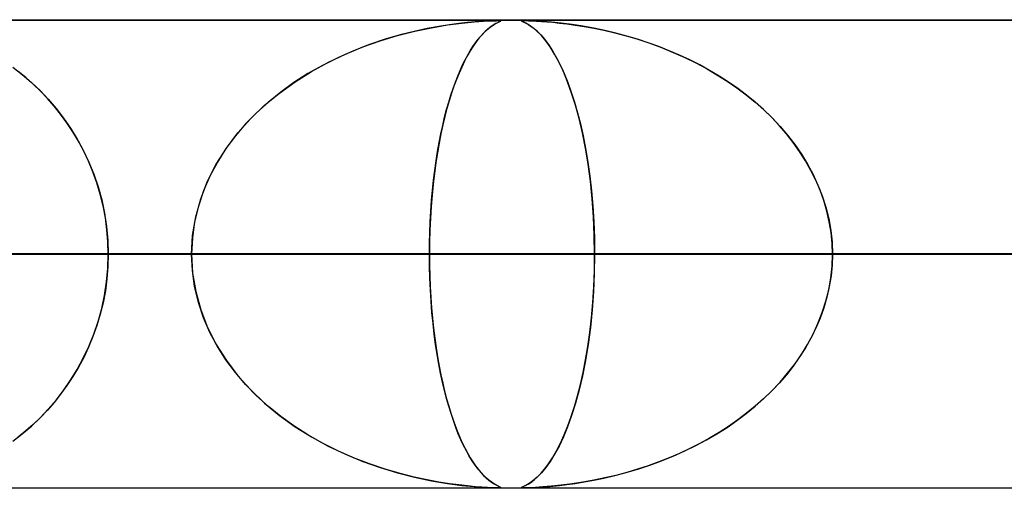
# Model space of a CAD drawing. Header units: millimetres. Extents: x -790 to 790, y -924 to 924.
# Tile 14 of 48: x -201 to -180, y 914 to 924. Entities that reach past the tile are written whole.
import ezdxf

# ---------------------------------------------------------------- set-up
doc = ezdxf.new("R2010")
doc.units = ezdxf.units.MM
doc.layers.add('HIDDEN', color=7, linetype='Continuous')
doc.layers.add('THICK', color=7, linetype='Continuous')

msp = doc.modelspace()

# ---------------------------------------------------------------- linework, layer by layer
at = {"layer": 'HIDDEN'}
for p, q in [((0, 923.99), (-677, 923.99)), ((0, 923.99), (-344.621, 923.99)), ((0, 923.99), (-344.621, 923.99)), ((0, 923.98), (-329.536, 923.98)), ((-192.3, 923.887), (-191.993, 923.927)), ((-191.873, 923.94), (-192.059, 923.919)), ((-191.993, 923.927), (-191.733, 923.953)), ((-191.708, 923.955), (-191.873, 923.94)), ((-191.733, 923.953), (-191.536, 923.967)), ((-191.566, 923.965), (-191.708, 923.955)), ((-191.446, 923.972), (-191.566, 923.965)), ((-191.536, 923.967), (-191.405, 923.974)), ((-191.347, 923.977), (-191.446, 923.972)), ((-191.405, 923.974), (-191.32, 923.978)), ((-191.268, 923.979), (-191.347, 923.977)), ((-191.32, 923.978), (-191.258, 923.979)), ((-191.308, 923.895), (-191.257, 923.925)), ((-191.267, 923.919), (-191.305, 923.897)), ((-191.213, 923.98), (-191.268, 923.979)), ((-191.234, 923.936), (-191.267, 923.919)), ((-191.258, 923.979), (-191.213, 923.98)), ((-191.257, 923.925), (-191.213, 923.947)), ((-191.208, 923.949), (-191.234, 923.936)), ((-191.213, 923.98), (-191.211, 923.98)), ((-191.179, 923.979), (-191.213, 923.98)), ((-191.213, 923.947), (-191.181, 923.962)), ((-191.211, 923.98), (-191.209, 923.98)), ((-191.209, 923.98), (-191.206, 923.98)), ((-191.186, 923.959), (-191.208, 923.949)), ((-191.206, 923.98), (-191.204, 923.98)), ((-191.204, 923.98), (-191.202, 923.98)), ((-191.202, 923.98), (-191.2, 923.98)), ((-191.199, 923.98), (-191.175, 923.979)), ((-191.17, 923.967), (-191.186, 923.959)), ((-191.181, 923.962), (-191.163, 923.971)), ((-191.163, 923.977), (-191.179, 923.979)), ((-191.175, 923.979), (-191.163, 923.977)), ((-191.162, 923.973), (-191.17, 923.967)), ((-191.163, 923.977), (-191.162, 923.973)), ((-191.163, 923.971), (-191.163, 923.977)), ((-190.722, 923.974), (-190.717, 923.978)), ((-190.712, 923.967), (-190.722, 923.974)), ((-190.703, 923.979), (-190.72, 923.977)), ((-190.72, 923.977), (-190.72, 923.972)), ((-190.72, 923.972), (-190.709, 923.965)), ((-190.717, 923.978), (-190.699, 923.979)), ((-190.681, 923.953), (-190.712, 923.967)), ((-190.709, 923.965), (-190.686, 923.955)), ((-190.669, 923.98), (-190.703, 923.979)), ((-190.699, 923.979), (-190.669, 923.98)), ((-190.686, 923.955), (-190.654, 923.94)), ((-190.629, 923.927), (-190.681, 923.953)), ((-190.614, 923.979), (-190.669, 923.98)), ((-190.669, 923.98), (-190.627, 923.98)), ((-190.654, 923.94), (-190.614, 923.919)), ((-190.559, 923.886), (-190.629, 923.927)), ((-190.627, 923.98), (-190.57, 923.978)), ((-190.534, 923.977), (-190.614, 923.979)), ((-190.57, 923.978), (-190.494, 923.975)), ((-190.42, 923.971), (-190.534, 923.977)), ((-190.494, 923.975), (-190.4, 923.97)), ((-190.269, 923.962), (-190.42, 923.971)), ((-190.4, 923.97), (-190.292, 923.964)), ((-190.292, 923.964), (-190.174, 923.955)), ((-190.084, 923.947), (-190.269, 923.962)), ((-190.174, 923.955), (-190.05, 923.944)), ((-189.872, 923.925), (-190.084, 923.947)), ((-190.05, 923.944), (-189.91, 923.929)), ((-189.91, 923.929), (-189.751, 923.91)), ((-189.642, 923.895), (-189.872, 923.925)), ((-193.368, 923.661), (-193.003, 923.754)), ((-193.016, 923.751), (-193.315, 923.676)), ((-192.738, 923.811), (-193.016, 923.751)), ((-193.003, 923.754), (-192.643, 923.829)), ((-192.486, 923.857), (-192.738, 923.811)), ((-192.643, 923.829), (-192.3, 923.887)), ((-192.261, 923.892), (-192.486, 923.857)), ((-192.059, 923.919), (-192.261, 923.892)), ((-191.59, 923.651), (-191.532, 923.713)), ((-191.505, 923.741), (-191.564, 923.68)), ((-191.532, 923.713), (-191.475, 923.768)), ((-191.449, 923.792), (-191.505, 923.741)), ((-191.475, 923.768), (-191.418, 923.817)), ((-191.397, 923.834), (-191.449, 923.792)), ((-191.418, 923.817), (-191.362, 923.859)), ((-191.349, 923.869), (-191.397, 923.834)), ((-191.362, 923.859), (-191.308, 923.895)), ((-191.305, 923.897), (-191.349, 923.869)), ((-190.614, 923.919), (-190.568, 923.892)), ((-190.568, 923.892), (-190.515, 923.857)), ((-190.477, 923.829), (-190.559, 923.886)), ((-190.515, 923.857), (-190.454, 923.811)), ((-190.389, 923.754), (-190.477, 923.829)), ((-190.454, 923.811), (-190.386, 923.751)), ((-190.297, 923.661), (-190.389, 923.754)), ((-190.386, 923.751), (-190.311, 923.676)), ((-189.751, 923.91), (-189.576, 923.886)), ((-189.408, 923.859), (-189.642, 923.895)), ((-189.576, 923.886), (-189.385, 923.855)), ((-189.174, 923.817), (-189.408, 923.859)), ((-189.385, 923.855), (-189.179, 923.818)), ((-189.179, 923.818), (-188.96, 923.773)), ((-188.94, 923.768), (-189.174, 923.817)), ((-188.96, 923.773), (-188.73, 923.719)), ((-188.707, 923.713), (-188.94, 923.768)), ((-188.73, 923.719), (-188.489, 923.655)), ((-188.475, 923.651), (-188.707, 923.713)), ((-194.109, 923.417), (-193.738, 923.549)), ((-193.633, 923.583), (-193.967, 923.47)), ((-193.738, 923.549), (-193.368, 923.661)), ((-193.315, 923.676), (-193.633, 923.583)), ((-191.76, 923.426), (-191.704, 923.508)), ((-191.69, 923.527), (-191.754, 923.435)), ((-191.704, 923.508), (-191.647, 923.583)), ((-191.626, 923.609), (-191.69, 923.527)), ((-191.647, 923.583), (-191.59, 923.651)), ((-191.564, 923.68), (-191.626, 923.609)), ((-190.311, 923.676), (-190.231, 923.583)), ((-190.204, 923.549), (-190.297, 923.661)), ((-190.231, 923.583), (-190.146, 923.47)), ((-190.11, 923.417), (-190.204, 923.549)), ((-188.489, 923.655), (-188.239, 923.581)), ((-188.244, 923.583), (-188.475, 923.651)), ((-188.016, 923.508), (-188.244, 923.583)), ((-188.239, 923.581), (-187.983, 923.496)), ((-187.789, 923.426), (-188.016, 923.508)), ((-194.311, 923.337), (-194.648, 923.188)), ((-194.48, 923.265), (-194.109, 923.417)), ((-193.967, 923.47), (-194.311, 923.337)), ((-191.818, 923.335), (-191.88, 923.227)), ((-191.871, 923.243), (-191.816, 923.338)), ((-191.754, 923.435), (-191.818, 923.335)), ((-191.816, 923.338), (-191.76, 923.426)), ((-190.146, 923.47), (-190.058, 923.337)), ((-190.015, 923.264), (-190.11, 923.417)), ((-190.058, 923.337), (-189.972, 923.188)), ((-187.983, 923.496), (-187.728, 923.403)), ((-187.566, 923.338), (-187.789, 923.426)), ((-187.728, 923.403), (-187.479, 923.302)), ((-187.345, 923.243), (-187.566, 923.338)), ((-187.479, 923.302), (-187.236, 923.193)), ((-195.208, 922.893), (-194.847, 923.09)), ((-194.648, 923.188), (-194.973, 923.024)), ((-194.847, 923.09), (-194.48, 923.265)), ((-191.94, 923.112), (-191.999, 922.989)), ((-191.979, 923.033), (-191.925, 923.141)), ((-191.88, 923.227), (-191.94, 923.112)), ((-191.925, 923.141), (-191.871, 923.243)), ((-189.92, 923.089), (-190.015, 923.264)), ((-189.972, 923.188), (-189.888, 923.024)), ((-189.827, 922.893), (-189.92, 923.089)), ((-187.128, 923.141), (-187.345, 923.243)), ((-187.236, 923.193), (-187, 923.077)), ((-186.914, 923.033), (-187.128, 923.141)), ((-201.586, 922.984), (-201.384, 922.827)), ((-201.309, 922.764), (-201.47, 922.896)), ((-195.557, 922.674), (-195.208, 922.893)), ((-194.973, 923.024), (-195.284, 922.848)), ((-192.083, 922.796), (-192.031, 922.918)), ((-191.999, 922.989), (-192.056, 922.859)), ((-192.031, 922.918), (-191.979, 923.033)), ((-189.888, 923.024), (-189.808, 922.848)), ((-189.737, 922.674), (-189.827, 922.893)), ((-187, 923.077), (-186.77, 922.954)), ((-186.705, 922.918), (-186.914, 923.033)), ((-186.77, 922.954), (-186.547, 922.824)), ((-186.5, 922.796), (-186.705, 922.918)), ((-201.384, 922.827), (-201.191, 922.661)), ((-201.151, 922.624), (-201.309, 922.764)), ((-201.191, 922.661), (-201.006, 922.485)), ((-195.892, 922.433), (-195.557, 922.674)), ((-195.581, 922.658), (-195.863, 922.455)), ((-195.284, 922.848), (-195.581, 922.658)), ((-192.182, 922.53), (-192.133, 922.667)), ((-192.112, 922.722), (-192.165, 922.578)), ((-192.133, 922.667), (-192.083, 922.796)), ((-192.056, 922.859), (-192.112, 922.722)), ((-189.808, 922.848), (-189.731, 922.658)), ((-189.65, 922.433), (-189.737, 922.674)), ((-189.731, 922.658), (-189.658, 922.455)), ((-186.547, 922.824), (-186.331, 922.688)), ((-186.299, 922.667), (-186.5, 922.796)), ((-186.331, 922.688), (-186.123, 922.544)), ((-186.104, 922.53), (-186.299, 922.667)), ((-200.998, 922.476), (-201.151, 922.624)), ((-201.006, 922.485), (-200.83, 922.299)), ((-200.848, 922.32), (-200.998, 922.476)), ((-195.863, 922.455), (-196.129, 922.24)), ((-192.229, 922.387), (-192.182, 922.53)), ((-192.165, 922.578), (-192.216, 922.428)), ((-189.658, 922.455), (-189.589, 922.24)), ((-186.123, 922.544), (-185.922, 922.394)), ((-185.914, 922.387), (-186.104, 922.53)), ((-200.704, 922.154), (-200.848, 922.32)), ((-200.83, 922.299), (-200.662, 922.104)), ((-196.129, 922.24), (-196.38, 922.013)), ((-196.209, 922.171), (-195.892, 922.433)), ((-192.32, 922.08), (-192.275, 922.237)), ((-192.266, 922.27), (-192.313, 922.105)), ((-192.275, 922.237), (-192.229, 922.387)), ((-192.216, 922.428), (-192.266, 922.27)), ((-189.568, 922.171), (-189.65, 922.433)), ((-189.589, 922.24), (-189.524, 922.013)), ((-185.922, 922.394), (-185.73, 922.237)), ((-185.73, 922.237), (-185.914, 922.387)), ((-185.552, 922.08), (-185.73, 922.237)), ((-185.73, 922.237), (-185.545, 922.073)), ((-200.565, 921.98), (-200.704, 922.154)), ((-200.662, 922.104), (-200.503, 921.898)), ((-196.505, 921.888), (-196.209, 922.171)), ((-192.363, 921.915), (-192.32, 922.08)), ((-192.313, 922.105), (-192.358, 921.932)), ((-189.491, 921.888), (-189.568, 922.171)), ((-185.382, 921.915), (-185.552, 922.08)), ((-185.545, 922.073), (-185.368, 921.901)), ((-200.431, 921.796), (-200.565, 921.98)), ((-200.503, 921.898), (-200.353, 921.68)), ((-196.779, 921.584), (-196.505, 921.888)), ((-196.38, 922.013), (-196.614, 921.773)), ((-192.404, 921.743), (-192.363, 921.915)), ((-192.358, 921.932), (-192.402, 921.751)), ((-189.524, 922.013), (-189.463, 921.773)), ((-189.42, 921.584), (-189.491, 921.888)), ((-185.218, 921.743), (-185.382, 921.915)), ((-185.368, 921.901), (-185.198, 921.721)), ((-200.304, 921.604), (-200.431, 921.796)), ((-200.353, 921.68), (-200.212, 921.451)), ((-196.614, 921.773), (-196.833, 921.517)), ((-192.402, 921.751), (-192.443, 921.562)), ((-192.442, 921.564), (-192.404, 921.743)), ((-189.463, 921.773), (-189.406, 921.517)), ((-185.063, 921.564), (-185.218, 921.743)), ((-185.198, 921.721), (-185.037, 921.532)), ((-200.184, 921.403), (-200.304, 921.604)), ((-200.212, 921.451), (-200.081, 921.211)), ((-200.072, 921.193), (-200.184, 921.403)), ((-196.833, 921.517), (-197.034, 921.246)), ((-197.025, 921.259), (-196.779, 921.584)), ((-192.443, 921.562), (-192.482, 921.363)), ((-192.479, 921.378), (-192.442, 921.564)), ((-189.355, 921.259), (-189.42, 921.584)), ((-189.406, 921.517), (-189.353, 921.246)), ((-184.917, 921.378), (-185.063, 921.564)), ((-185.037, 921.532), (-184.885, 921.336)), ((-200.081, 921.211), (-199.963, 920.96)), ((-199.969, 920.975), (-200.072, 921.193)), ((-197.242, 920.915), (-197.025, 921.259)), ((-197.034, 921.246), (-197.216, 920.96)), ((-192.545, 920.987), (-192.513, 921.185)), ((-192.482, 921.363), (-192.518, 921.156)), ((-192.513, 921.185), (-192.479, 921.378)), ((-189.299, 920.915), (-189.355, 921.259)), ((-189.353, 921.246), (-189.306, 920.96)), ((-184.78, 921.185), (-184.917, 921.378)), ((-184.885, 921.336), (-184.744, 921.13)), ((-184.654, 920.987), (-184.78, 921.185)), ((-192.573, 920.782), (-192.545, 920.987)), ((-192.518, 921.156), (-192.551, 920.941)), ((-184.744, 921.13), (-184.613, 920.917)), ((-184.538, 920.782), (-184.654, 920.987)), ((-199.875, 920.749), (-199.969, 920.975)), ((-199.963, 920.96), (-199.857, 920.699)), ((-197.426, 920.554), (-197.242, 920.915)), ((-197.216, 920.96), (-197.377, 920.66)), ((-192.599, 920.572), (-192.573, 920.782)), ((-192.551, 920.941), (-192.582, 920.718)), ((-189.306, 920.96), (-189.264, 920.66)), ((-189.251, 920.553), (-189.299, 920.915)), ((-184.613, 920.917), (-184.494, 920.696)), ((-184.434, 920.572), (-184.538, 920.782)), ((-199.792, 920.515), (-199.875, 920.749)), ((-199.857, 920.699), (-199.765, 920.429)), ((-197.377, 920.66), (-197.513, 920.346)), ((-192.622, 920.356), (-192.599, 920.572)), ((-192.582, 920.718), (-192.609, 920.487)), ((-189.264, 920.66), (-189.228, 920.346)), ((-184.494, 920.696), (-184.389, 920.468)), ((-184.342, 920.356), (-184.434, 920.572)), ((-199.719, 920.273), (-199.792, 920.515)), ((-199.765, 920.429), (-199.688, 920.152)), ((-197.513, 920.346), (-197.622, 920.019)), ((-197.574, 920.175), (-197.426, 920.554)), ((-192.642, 920.135), (-192.622, 920.356)), ((-192.609, 920.487), (-192.632, 920.25)), ((-189.212, 920.175), (-189.251, 920.553)), ((-189.228, 920.346), (-189.199, 920.019)), ((-184.389, 920.468), (-184.297, 920.234)), ((-184.263, 920.135), (-184.342, 920.356)), ((-199.659, 920.025), (-199.719, 920.273)), ((-199.688, 920.152), (-199.627, 919.869)), ((-197.681, 919.787), (-197.574, 920.175)), ((-192.659, 919.909), (-192.642, 920.135)), ((-192.632, 920.25), (-192.652, 920.008)), ((-189.184, 919.787), (-189.212, 920.175)), ((-184.297, 920.234), (-184.221, 919.994)), ((-184.198, 919.909), (-184.263, 920.135)), ((-199.61, 919.771), (-199.659, 920.025)), ((-197.622, 920.019), (-197.703, 919.682)), ((-192.652, 920.008), (-192.667, 919.759)), ((-189.199, 920.019), (-189.178, 919.682)), ((-184.221, 919.994), (-184.16, 919.749)), ((-199.627, 919.869), (-199.583, 919.58)), ((-199.576, 919.513), (-199.61, 919.771)), ((-197.747, 919.391), (-197.681, 919.787)), ((-192.667, 919.759), (-192.679, 919.506)), ((-192.671, 919.682), (-192.659, 919.909)), ((-189.167, 919.391), (-189.184, 919.787)), ((-184.147, 919.682), (-184.198, 919.909)), ((-184.16, 919.749), (-184.116, 919.499)), ((-199.583, 919.58), (-199.556, 919.285)), ((-199.554, 919.253), (-199.576, 919.513)), ((-197.703, 919.682), (-197.752, 919.338)), ((-192.679, 919.506), (-192.686, 919.249)), ((-192.68, 919.452), (-192.671, 919.682)), ((-189.178, 919.682), (-189.165, 919.338)), ((-184.11, 919.452), (-184.147, 919.682)), ((-197.769, 918.99), (-197.747, 919.391)), ((-197.752, 919.338), (-197.769, 918.99)), ((-192.686, 919.222), (-192.68, 919.452)), ((-189.161, 918.99), (-189.167, 919.391)), ((-189.165, 919.338), (-189.161, 918.99)), ((-184.116, 919.499), (-184.089, 919.245)), ((-184.088, 919.222), (-184.11, 919.452)), ((-199.556, 919.285), (-199.547, 918.99)), ((-199.547, 918.99), (-199.554, 919.253)), ((-192.686, 919.249), (-192.688, 918.99)), ((-192.688, 918.99), (-192.686, 919.222)), ((-184.089, 919.245), (-184.08, 918.99)), ((-184.08, 918.99), (-184.088, 919.222)), ((-197.769, 918.99), (-380.057, 918.99)), ((-380.057, 918.99), (-197.769, 918.99)), ((-370.076, 918.99), (-192.688, 918.99)), ((-192.688, 918.99), (-370.076, 918.99)), ((-180.409, 918.99), (-345.954, 918.99)), ((-345.954, 918.99), (-180.409, 918.99)), ((-335.973, 918.99), (-175.328, 918.99)), ((-175.328, 918.99), (-335.973, 918.99)), ((0, 918.99), (-328.035, 918.99)), ((-328.035, 918.99), (0, 918.99)), ((-322.954, 918.99), (0, 918.99)), ((0, 918.99), (-322.954, 918.99)), ((-163.048, 918.99), (-311.85, 918.99)), ((-311.85, 918.99), (-163.048, 918.99)), ((0, 918.99), (-310.676, 918.99)), ((-310.676, 918.99), (0, 918.99)), ((-305.595, 918.99), (0, 918.99)), ((0, 918.99), (-305.595, 918.99)), ((-301.869, 918.99), (-157.967, 918.99)), ((-157.967, 918.99), (-301.869, 918.99)), ((0, 918.99), (-293.317, 918.99)), ((-293.317, 918.99), (0, 918.99)), ((-288.236, 918.99), (0, 918.99)), ((0, 918.99), (-288.236, 918.99)), ((-145.687, 918.99), (-277.745, 918.99)), ((-277.745, 918.99), (-145.687, 918.99)), ((0, 918.99), (-275.958, 918.99)), ((-275.958, 918.99), (0, 918.99)), ((-270.877, 918.99), (0, 918.99)), ((0, 918.99), (-270.877, 918.99)), ((-267.763, 918.99), (-140.606, 918.99)), ((-140.606, 918.99), (-267.763, 918.99)), ((0, 918.99), (-258.599, 918.99)), ((-258.599, 918.99), (0, 918.99)), ((-253.518, 918.99), (0, 918.99)), ((0, 918.99), (-253.518, 918.99)), ((-128.326, 918.99), (-243.639, 918.99)), ((-243.639, 918.99), (-128.326, 918.99)), ((0, 918.99), (-241.24, 918.99)), ((-241.24, 918.99), (0, 918.99)), ((-236.159, 918.99), (0, 918.99)), ((0, 918.99), (-236.159, 918.99)), ((-233.657, 918.99), (-123.245, 918.99)), ((-123.245, 918.99), (-233.657, 918.99)), ((0, 918.99), (-223.88, 918.99)), ((-223.88, 918.99), (0, 918.99)), ((-218.8, 918.99), (0, 918.99)), ((0, 918.99), (-218.8, 918.99)), ((-197.769, 918.99), (-210.048, 918.99)), ((-210.048, 918.99), (-197.769, 918.99)), ((-110.963, 918.99), (-209.53, 918.99)), ((-209.53, 918.99), (-110.963, 918.99)), ((0, 918.99), (-206.521, 918.99)), ((-206.521, 918.99), (0, 918.99)), ((-201.44, 918.99), (0, 918.99)), ((0, 918.99), (-201.44, 918.99)), ((-201.44, 918.99), (-189.161, 918.99)), ((-189.161, 918.99), (-201.44, 918.99)), ((-199.556, 918.695), (-199.547, 918.99)), ((-199.547, 918.99), (-199.554, 918.728)), ((-199.547, 918.99), (-105.882, 918.99)), ((-105.882, 918.99), (-199.547, 918.99)), ((-175.419, 918.99), (-199.547, 918.99)), ((-199.547, 918.99), (-175.419, 918.99)), ((-197.752, 918.642), (-197.769, 918.99)), ((-197.769, 918.99), (-197.747, 918.589)), ((-192.688, 918.99), (-192.686, 918.758)), ((-192.686, 918.735), (-192.688, 918.99)), ((-180.409, 918.99), (-192.688, 918.99)), ((-192.688, 918.99), (-180.409, 918.99)), ((-189.161, 918.99), (-189.167, 918.589)), ((-189.165, 918.642), (-189.161, 918.99)), ((0, 918.99), (-189.161, 918.99)), ((-189.161, 918.99), (0, 918.99)), ((-184.089, 918.735), (-184.08, 918.99)), ((-184.08, 918.99), (-184.088, 918.758)), ((-184.08, 918.99), (0, 918.99)), ((0, 918.99), (-184.08, 918.99)), ((-184.08, 918.99), (-171.801, 918.99)), ((-171.801, 918.99), (-184.08, 918.99)), ((-199.583, 918.4), (-199.556, 918.695)), ((-199.554, 918.728), (-199.576, 918.467)), ((-192.686, 918.758), (-192.68, 918.528)), ((-192.679, 918.481), (-192.686, 918.735)), ((-184.116, 918.481), (-184.089, 918.735)), ((-184.088, 918.758), (-184.11, 918.528)), ((-199.576, 918.467), (-199.61, 918.209)), ((-197.703, 918.298), (-197.752, 918.642)), ((-197.747, 918.589), (-197.681, 918.193)), ((-192.68, 918.528), (-192.671, 918.298)), ((-192.668, 918.231), (-192.679, 918.481)), ((-189.167, 918.589), (-189.184, 918.193)), ((-189.178, 918.299), (-189.165, 918.642)), ((-184.16, 918.231), (-184.116, 918.481)), ((-184.11, 918.528), (-184.147, 918.298)), ((-199.627, 918.111), (-199.583, 918.4)), ((-197.622, 917.961), (-197.703, 918.298)), ((-192.671, 918.298), (-192.659, 918.07)), ((-189.199, 917.961), (-189.178, 918.299)), ((-184.147, 918.298), (-184.198, 918.07)), ((-199.688, 917.828), (-199.627, 918.111)), ((-199.61, 918.209), (-199.659, 917.955)), ((-197.681, 918.193), (-197.574, 917.805)), ((-192.653, 917.986), (-192.668, 918.231)), ((-192.659, 918.07), (-192.642, 917.845)), ((-189.184, 918.193), (-189.212, 917.805)), ((-184.198, 918.07), (-184.263, 917.845)), ((-184.221, 917.986), (-184.16, 918.231)), ((-199.765, 917.551), (-199.688, 917.828)), ((-199.659, 917.955), (-199.719, 917.707)), ((-197.513, 917.634), (-197.622, 917.961)), ((-192.634, 917.746), (-192.653, 917.986)), ((-192.642, 917.845), (-192.622, 917.624)), ((-189.228, 917.635), (-189.199, 917.961)), ((-184.263, 917.845), (-184.342, 917.624)), ((-184.297, 917.746), (-184.221, 917.986)), ((-199.719, 917.707), (-199.792, 917.465)), ((-197.574, 917.805), (-197.426, 917.427)), ((-197.377, 917.32), (-197.513, 917.634)), ((-192.611, 917.512), (-192.634, 917.746)), ((-192.622, 917.624), (-192.599, 917.408)), ((-189.264, 917.321), (-189.228, 917.635)), ((-189.212, 917.805), (-189.251, 917.427)), ((-184.342, 917.624), (-184.434, 917.408)), ((-184.389, 917.512), (-184.297, 917.746)), ((-199.792, 917.465), (-199.875, 917.231)), ((-199.857, 917.281), (-199.765, 917.551)), ((-197.426, 917.427), (-197.242, 917.065)), ((-192.585, 917.284), (-192.611, 917.512)), ((-192.599, 917.408), (-192.573, 917.198)), ((-189.251, 917.427), (-189.299, 917.065)), ((-184.434, 917.408), (-184.538, 917.198)), ((-184.494, 917.284), (-184.389, 917.512)), ((-199.875, 917.231), (-199.969, 917.005)), ((-199.963, 917.02), (-199.857, 917.281)), ((-197.216, 917.02), (-197.377, 917.32)), ((-192.555, 917.063), (-192.585, 917.284)), ((-192.573, 917.198), (-192.545, 916.993)), ((-189.305, 917.021), (-189.264, 917.321)), ((-184.538, 917.198), (-184.654, 916.993)), ((-184.613, 917.063), (-184.494, 917.284)), ((-200.081, 916.769), (-199.963, 917.02)), ((-199.969, 917.005), (-200.072, 916.787)), ((-197.242, 917.065), (-197.025, 916.721)), ((-197.034, 916.734), (-197.216, 917.02)), ((-192.522, 916.85), (-192.555, 917.063)), ((-192.545, 916.993), (-192.513, 916.795)), ((-189.299, 917.065), (-189.355, 916.721)), ((-189.353, 916.735), (-189.305, 917.021)), ((-184.654, 916.993), (-184.78, 916.795)), ((-184.744, 916.85), (-184.613, 917.063)), ((-200.212, 916.529), (-200.081, 916.769)), ((-200.072, 916.787), (-200.184, 916.578)), ((-192.487, 916.644), (-192.522, 916.85)), ((-192.513, 916.795), (-192.479, 916.602)), ((-184.78, 916.795), (-184.917, 916.602)), ((-184.885, 916.644), (-184.744, 916.85)), ((-200.184, 916.578), (-200.304, 916.376)), ((-196.833, 916.463), (-197.034, 916.734)), ((-197.025, 916.721), (-196.779, 916.396)), ((-192.449, 916.448), (-192.487, 916.644)), ((-192.479, 916.602), (-192.442, 916.416)), ((-189.355, 916.721), (-189.42, 916.396)), ((-189.406, 916.464), (-189.353, 916.735)), ((-184.917, 916.602), (-185.063, 916.416)), ((-185.037, 916.448), (-184.885, 916.644)), ((-200.304, 916.376), (-200.431, 916.184)), ((-200.353, 916.3), (-200.212, 916.529)), ((-196.614, 916.207), (-196.833, 916.463)), ((-196.779, 916.396), (-196.506, 916.092)), ((-192.409, 916.259), (-192.449, 916.448)), ((-192.442, 916.416), (-192.404, 916.237)), ((-189.42, 916.396), (-189.491, 916.092)), ((-189.462, 916.208), (-189.406, 916.464)), ((-185.063, 916.416), (-185.218, 916.237)), ((-185.198, 916.259), (-185.037, 916.448)), ((-200.431, 916.184), (-200.565, 916)), ((-200.503, 916.082), (-200.353, 916.3)), ((-196.38, 915.967), (-196.614, 916.207)), ((-192.366, 916.079), (-192.409, 916.259)), ((-192.404, 916.237), (-192.363, 916.065)), ((-189.523, 915.968), (-189.462, 916.208)), ((-185.218, 916.237), (-185.382, 916.065)), ((-185.368, 916.079), (-185.198, 916.259)), ((-200.565, 916), (-200.704, 915.826)), ((-200.662, 915.876), (-200.503, 916.082)), ((-196.506, 916.092), (-196.209, 915.809)), ((-196.129, 915.74), (-196.38, 915.967)), ((-192.322, 915.907), (-192.366, 916.079)), ((-192.363, 916.065), (-192.32, 915.9)), ((-189.588, 915.741), (-189.523, 915.968)), ((-189.491, 916.092), (-189.568, 915.809)), ((-185.382, 916.065), (-185.552, 915.9)), ((-185.545, 915.907), (-185.368, 916.079)), ((-200.704, 915.826), (-200.848, 915.661)), ((-200.83, 915.681), (-200.662, 915.876)), ((-196.209, 915.809), (-195.892, 915.547)), ((-195.863, 915.525), (-196.129, 915.74)), ((-192.275, 915.743), (-192.322, 915.907)), ((-192.32, 915.9), (-192.275, 915.743)), ((-192.275, 915.743), (-192.229, 915.593)), ((-192.227, 915.586), (-192.275, 915.743)), ((-189.658, 915.526), (-189.588, 915.741)), ((-189.568, 915.809), (-189.65, 915.547)), ((-185.922, 915.586), (-185.73, 915.743)), ((-185.73, 915.743), (-185.914, 915.593)), ((-185.73, 915.743), (-185.545, 915.907)), ((-185.552, 915.9), (-185.73, 915.743)), ((-201.006, 915.495), (-200.83, 915.681)), ((-200.848, 915.661), (-200.998, 915.504)), ((-195.892, 915.547), (-195.557, 915.306)), ((-195.581, 915.322), (-195.863, 915.525)), ((-192.229, 915.593), (-192.182, 915.45)), ((-192.177, 915.436), (-192.227, 915.586)), ((-189.65, 915.547), (-189.737, 915.306)), ((-189.731, 915.323), (-189.658, 915.526)), ((-186.123, 915.436), (-185.922, 915.586)), ((-185.914, 915.593), (-186.104, 915.45)), ((-201.384, 915.153), (-201.191, 915.319)), ((-201.151, 915.356), (-201.309, 915.216)), ((-201.191, 915.319), (-201.006, 915.495)), ((-200.998, 915.504), (-201.151, 915.356)), ((-195.284, 915.132), (-195.581, 915.322)), ((-195.557, 915.306), (-195.208, 915.087)), ((-192.182, 915.45), (-192.133, 915.313)), ((-192.125, 915.292), (-192.177, 915.436)), ((-192.133, 915.313), (-192.083, 915.184)), ((-189.737, 915.306), (-189.827, 915.087)), ((-189.807, 915.134), (-189.731, 915.323)), ((-186.299, 915.313), (-186.5, 915.184)), ((-186.331, 915.292), (-186.123, 915.436)), ((-186.104, 915.45), (-186.299, 915.313)), ((-201.586, 914.996), (-201.384, 915.153)), ((-201.309, 915.216), (-201.47, 915.084)), ((-194.973, 914.956), (-195.284, 915.132)), ((-195.208, 915.087), (-194.848, 914.891)), ((-192.071, 915.156), (-192.125, 915.292)), ((-192.083, 915.184), (-192.031, 915.062)), ((-192.015, 915.026), (-192.071, 915.156)), ((-189.827, 915.087), (-189.92, 914.891)), ((-189.888, 914.957), (-189.807, 915.134)), ((-186.77, 915.026), (-186.547, 915.156)), ((-186.5, 915.184), (-186.705, 915.062)), ((-186.547, 915.156), (-186.331, 915.292)), ((-194.648, 914.792), (-194.973, 914.956)), ((-194.848, 914.891), (-194.48, 914.716)), ((-192.031, 915.062), (-191.979, 914.947)), ((-191.957, 914.903), (-192.015, 915.026)), ((-191.979, 914.947), (-191.925, 914.839)), ((-191.898, 914.787), (-191.957, 914.903)), ((-189.92, 914.891), (-190.015, 914.716)), ((-189.971, 914.794), (-189.888, 914.957)), ((-187.236, 914.787), (-187, 914.903)), ((-186.914, 914.947), (-187.128, 914.839)), ((-187, 914.903), (-186.77, 915.026)), ((-186.705, 915.062), (-186.914, 914.947)), ((-194.311, 914.643), (-194.648, 914.792)), ((-194.48, 914.716), (-194.11, 914.563)), ((-191.925, 914.839), (-191.871, 914.737)), ((-191.838, 914.678), (-191.898, 914.787)), ((-191.871, 914.737), (-191.816, 914.642)), ((-191.775, 914.577), (-191.838, 914.678)), ((-190.015, 914.716), (-190.11, 914.563)), ((-190.057, 914.644), (-189.971, 914.794)), ((-187.728, 914.577), (-187.479, 914.678)), ((-187.345, 914.737), (-187.566, 914.642)), ((-187.479, 914.678), (-187.236, 914.787)), ((-187.128, 914.839), (-187.345, 914.737)), ((-193.967, 914.51), (-194.311, 914.643)), ((-194.11, 914.563), (-193.739, 914.431)), ((-193.633, 914.397), (-193.967, 914.51)), ((-191.816, 914.642), (-191.76, 914.554)), ((-191.712, 914.484), (-191.775, 914.577)), ((-191.76, 914.554), (-191.704, 914.472)), ((-191.648, 914.399), (-191.712, 914.484)), ((-191.704, 914.472), (-191.647, 914.397)), ((-190.23, 914.398), (-190.145, 914.511)), ((-190.11, 914.563), (-190.204, 914.431)), ((-190.145, 914.511), (-190.057, 914.644)), ((-188.016, 914.472), (-188.244, 914.397)), ((-188.239, 914.399), (-187.983, 914.484)), ((-187.789, 914.554), (-188.016, 914.472)), ((-187.983, 914.484), (-187.728, 914.577)), ((-187.566, 914.642), (-187.789, 914.554)), ((-193.739, 914.431), (-193.369, 914.319)), ((-193.315, 914.304), (-193.633, 914.397)), ((-193.369, 914.319), (-193.004, 914.226)), ((-193.016, 914.229), (-193.315, 914.304)), ((-191.586, 914.325), (-191.648, 914.399)), ((-191.647, 914.397), (-191.59, 914.329)), ((-191.59, 914.329), (-191.532, 914.267)), ((-191.527, 914.261), (-191.586, 914.325)), ((-191.532, 914.267), (-191.475, 914.212)), ((-191.47, 914.207), (-191.527, 914.261)), ((-190.297, 914.319), (-190.389, 914.226)), ((-190.385, 914.23), (-190.31, 914.305)), ((-190.31, 914.305), (-190.23, 914.398)), ((-190.204, 914.431), (-190.297, 914.319)), ((-188.96, 914.207), (-188.73, 914.261)), ((-188.707, 914.267), (-188.94, 914.212)), ((-188.73, 914.261), (-188.489, 914.325)), ((-188.475, 914.329), (-188.707, 914.267)), ((-188.489, 914.325), (-188.239, 914.399)), ((-188.244, 914.397), (-188.475, 914.329)), ((-192.738, 914.169), (-193.016, 914.229)), ((-193.004, 914.226), (-192.644, 914.151)), ((-192.486, 914.123), (-192.738, 914.169)), ((-192.644, 914.151), (-192.301, 914.094)), ((-192.261, 914.088), (-192.486, 914.123)), ((-192.301, 914.094), (-191.994, 914.053)), ((-192.059, 914.061), (-192.261, 914.088)), ((-191.873, 914.04), (-192.059, 914.061)), ((-191.994, 914.053), (-191.734, 914.027)), ((-191.708, 914.025), (-191.873, 914.04)), ((-191.475, 914.212), (-191.418, 914.163)), ((-191.417, 914.162), (-191.47, 914.207)), ((-191.418, 914.163), (-191.362, 914.121)), ((-191.368, 914.125), (-191.417, 914.162)), ((-191.323, 914.094), (-191.368, 914.125)), ((-191.362, 914.121), (-191.308, 914.085)), ((-191.283, 914.07), (-191.323, 914.094)), ((-191.308, 914.085), (-191.257, 914.055)), ((-191.249, 914.051), (-191.283, 914.07)), ((-191.257, 914.055), (-191.213, 914.033)), ((-191.22, 914.036), (-191.249, 914.051)), ((-191.196, 914.025), (-191.22, 914.036)), ((-190.686, 914.026), (-190.654, 914.041)), ((-190.629, 914.053), (-190.681, 914.027)), ((-190.654, 914.041), (-190.614, 914.061)), ((-190.559, 914.094), (-190.629, 914.053)), ((-190.614, 914.061), (-190.568, 914.088)), ((-190.568, 914.088), (-190.515, 914.123)), ((-190.477, 914.151), (-190.559, 914.094)), ((-190.515, 914.123), (-190.453, 914.17)), ((-190.389, 914.226), (-190.477, 914.151)), ((-190.453, 914.17), (-190.385, 914.23)), ((-190.174, 914.025), (-190.05, 914.036)), ((-189.872, 914.055), (-190.084, 914.033)), ((-190.05, 914.036), (-189.91, 914.051)), ((-189.91, 914.051), (-189.751, 914.07)), ((-189.642, 914.085), (-189.872, 914.055)), ((-189.751, 914.07), (-189.576, 914.094)), ((-189.408, 914.121), (-189.642, 914.085)), ((-189.576, 914.094), (-189.385, 914.125)), ((-189.174, 914.163), (-189.408, 914.121)), ((-189.385, 914.125), (-189.179, 914.162)), ((-189.179, 914.162), (-188.96, 914.207)), ((-188.94, 914.212), (-189.174, 914.163)), ((0, 913.99), (-677, 913.99)), ((-375.1, 914), (-191.213, 914)), ((0, 913.99), (-344.621, 913.99)), ((0, 913.99), (-344.621, 913.99)), ((-341, 914), (-173.855, 914)), ((-329.536, 914), (0, 914)), ((-306.9, 914), (-156.497, 914)), ((-272.8, 914), (-139.138, 914)), ((-238.7, 914), (-121.78, 914)), ((-204.6, 914), (-104.422, 914)), ((-191.734, 914.027), (-191.537, 914.013)), ((-191.566, 914.015), (-191.708, 914.025)), ((-191.446, 914.008), (-191.566, 914.015)), ((-191.537, 914.013), (-191.406, 914.006)), ((-191.347, 914.003), (-191.446, 914.008)), ((-191.406, 914.006), (-191.32, 914.002)), ((-191.268, 914.001), (-191.347, 914.003)), ((-191.32, 914.002), (-191.258, 914)), ((-191.213, 914), (-191.268, 914.001)), ((-191.258, 914), (-191.213, 914)), ((-191.213, 914.033), (-191.181, 914.018)), ((-191.179, 914.001), (-191.213, 914)), ((-191.213, 914), (-191.184, 914)), ((-191.177, 914.017), (-191.196, 914.025)), ((-191.184, 914), (-191.167, 914.002)), ((-191.181, 914.018), (-191.163, 914.009)), ((-191.163, 914.003), (-191.179, 914.001)), ((-191.165, 914.01), (-191.177, 914.017)), ((-191.167, 914.002), (-191.161, 914.005)), ((-191.161, 914.005), (-191.165, 914.01)), ((-191.163, 914.009), (-191.163, 914.003)), ((-190.712, 914.013), (-190.722, 914.006)), ((-190.722, 914.006), (-190.717, 914.002)), ((-190.72, 914.008), (-190.708, 914.015)), ((-190.72, 914.003), (-190.72, 914.008)), ((-190.704, 914.001), (-190.72, 914.003)), ((-190.717, 914.002), (-190.699, 914)), ((-190.681, 914.027), (-190.712, 914.013)), ((-190.708, 914.015), (-190.686, 914.026)), ((-190.699, 914), (-190.669, 914)), ((-190.678, 914), (-190.68, 914)), ((-190.676, 914), (-190.678, 914)), ((-190.675, 914), (-190.676, 914)), ((-190.673, 914), (-190.675, 914)), ((-190.671, 914), (-190.673, 914)), ((-190.669, 914), (-190.671, 914)), ((-190.614, 914.001), (-190.669, 914)), ((-190.669, 914), (-190.627, 914)), ((-190.627, 914), (-190.57, 914.002)), ((-190.534, 914.003), (-190.614, 914.001)), ((-190.57, 914.002), (-190.494, 914.005)), ((-190.42, 914.009), (-190.534, 914.003)), ((-190.494, 914.005), (-190.4, 914.01)), ((-190.269, 914.018), (-190.42, 914.009)), ((-190.4, 914.01), (-190.292, 914.017)), ((-190.292, 914.017), (-190.174, 914.025)), ((-190.084, 914.033), (-190.269, 914.018))]:
    msp.add_line(p, q, dxfattribs=at)
at = {"layer": 'THICK'}
for p, q in [((-732, 924), (0, 924)), ((0, 919), (-732, 919))]:
    msp.add_line(p, q, dxfattribs=at)

doc.saveas('drawing.dxf')
